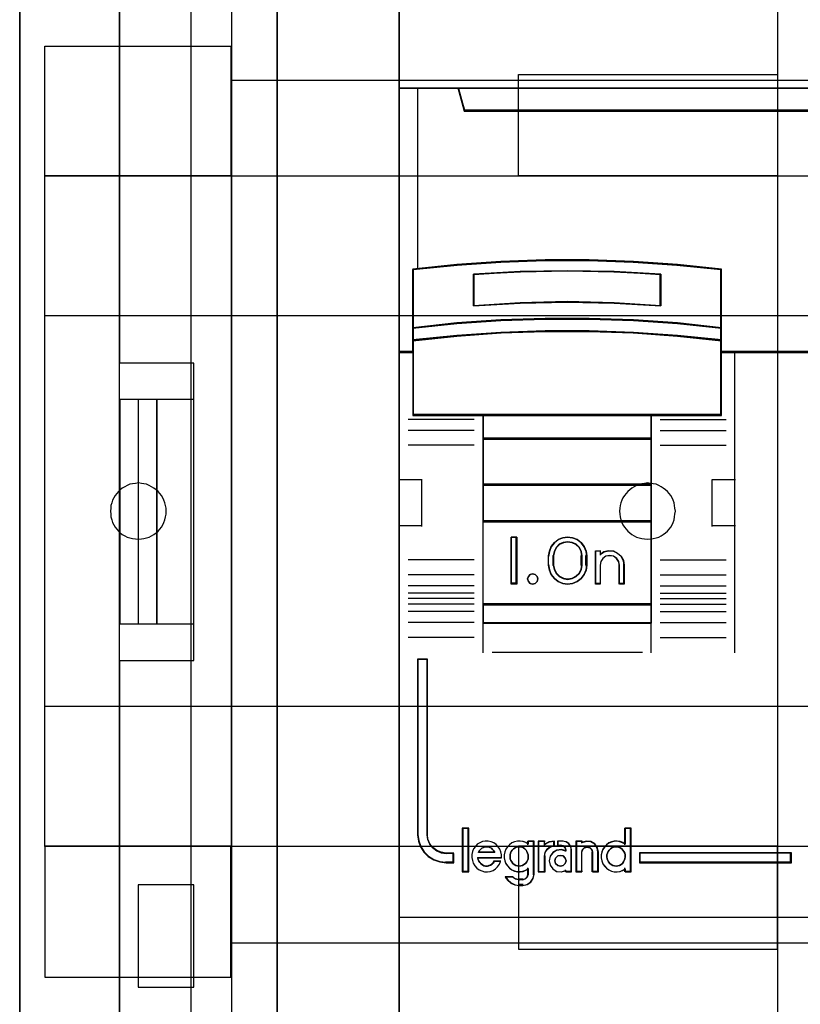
# Model space of a CAD drawing. Extents: x -631805 to -376315, y -40155 to 84873.
# Tile 105 of 256: x -615117 to -614698, y -31649 to -31121. Entities that reach past the tile are written whole.
import ezdxf

# ---------------------------------------------------------------- set-up
doc = ezdxf.new("R2010")
doc.units = 0
doc.header["$MEASUREMENT"] = 0
doc.layers.get('0').update_dxf_attribs({"color": 252})
for name, color, linetype in [('30', 7, 'Continuous'), ('45', 8, 'Continuous'), ('5', 7, 'Continuous'), ('50', 7, 'Continuous')]:
    doc.layers.add(name, color=color, linetype=linetype)

# ---------------------------------------------------------------- blocks, each defined once
blk = doc.blocks.new('*U1036')
at = {"layer": '5', "color": 7}
for points in [[(498.624489, -386.338651), (498.624489, -323.250088), (498.624489, -298.744188), (498.624489, -173.234937), (498.624489, -148.780413), (498.624489, -78.807593), (498.624489, -73.721462), (499.243182, -73.721462), (511.823274, -73.721462), (512.441967, -73.721462), (512.441967, -78.807593), (512.441967, -78.807593), (512.441967, -386.338651)], [(512.442723, -386.341247), (512.442723, -78.807635), (512.442723, -73.721462), (511.824042, -73.721462), (511.824042, -73.721462), (499.244201, -73.721462), (498.62552, -73.721462), (498.62552, -78.807635), (498.62552, -148.781036), (498.62552, -173.235764), (498.62552, -298.746057), (498.62552, -323.25216), (498.62552, -386.341247)]]:
    blk.add_lwpolyline(points, dxfattribs=at)
for points in [[(498.62552, -78.808532), (498.62552, -148.782882), (498.62552, -78.808532)], [(512.440072, -386.34188), (512.440072, -78.808532), (512.440072, -386.34188)], [(498.62552, -148.780234), (498.62552, -173.238419), (498.62552, -148.780234)], [(498.62552, -173.235771), (498.62552, -298.746832), (498.62552, -173.235771)]]:
    blk.add_lwpolyline(points, close=True, dxfattribs=at)
at = {"layer": '50', "color": 7}
for points in [[(503.983265, -85.921426), (839.76091, -85.921426), (839.76091, -735.000783), (503.983265, -735.000783), (503.983265, -85.921426)], [(507.824617, -92.486155), (835.919558, -92.486155), (835.919558, -379.414356), (507.824617, -379.414356), (507.824617, -92.486155)]]:
    blk.add_lwpolyline(points, dxfattribs=at)
blk = doc.blocks.new('*U1037')
at = {"layer": '50', "color": 7}
for points in [[(503.999172, -168.476979), (507.968207, -168.476979), (507.968207, -152.524789), (503.999172, -152.524789), (503.999172, -93.507993)], [(503.999172, -227.493776), (503.999172, -168.476979)], [(509.985212, -93.002352), (509.985212, -227.999417)], [(509.985212, -137.34823), (834.016113, -137.34823), (834.016113, -183.650891), (509.985212, -183.650891), (509.985212, -137.34823)], [(504.988008, -154.479023), (503.999172, -154.479023), (503.999172, -166.522746), (504.988008, -166.522746), (504.988008, -154.479023)], [(505.976845, -154.479023), (504.985357, -154.479023), (504.985357, -166.522746), (505.976845, -166.522746), (505.976845, -154.479023)], [(507.970424, -154.479023), (505.974194, -154.479023), (505.974194, -166.522746), (507.970424, -166.522746), (507.970424, -154.479023)], [(504.985357, -186.005084), (507.970424, -186.005084), (507.970424, -180.518146), (504.985357, -180.518146), (504.985357, -186.005084)]]:
    blk.add_lwpolyline(points, dxfattribs=at)
blk = doc.blocks.new('*U1038')
at = {"layer": '30', "color": 7}
for points in [[(539.273865, -113.505966), (539.273865, -207.495802)], [(539.273865, -113.505966), (539.273865, -207.495802)], [(499.9802, -135.521016), (509.940145, -135.521016), (509.940145, -142.480318), (499.9802, -142.480318), (499.9802, -135.521016)], [(525.377131, -137.030454), (539.273865, -137.030454), (539.273865, -142.480318), (525.377131, -142.480318), (525.377131, -137.030454)], [(499.9802, -142.47767), (844.087401, -142.47767), (844.087401, -178.455247), (499.9802, -178.455247), (499.9802, -142.47767)], [(499.9802, -149.974543), (844.087401, -149.974543), (844.087401, -170.958374), (499.9802, -170.958374), (499.9802, -149.974543)], [(504.993908, -161.975896), (505.150738, -161.953367), (505.285163, -161.930838), (505.419589, -161.908309), (505.576419, -161.863252), (505.68844, -161.795665), (505.822865, -161.728078), (505.934887, -161.637962), (506.046908, -161.547847), (506.136525, -161.435202), (506.226142, -161.322557), (506.293355, -161.209913), (506.360567, -161.074739), (506.405376, -160.939566), (506.450184, -160.781863), (506.472589, -160.624161), (506.472589, -160.466459), (506.472589, -160.308756), (506.450184, -160.173583), (506.405376, -160.01588), (506.360567, -159.880707), (506.293355, -159.745533), (506.226142, -159.632889), (506.136525, -159.520244), (506.046908, -159.407599), (505.934887, -159.317484), (505.822865, -159.227368), (505.68844, -159.159781), (505.576419, -159.092194), (505.419589, -159.024608), (505.285163, -159.002079), (505.150738, -158.97955), (504.993908, -158.957021), (504.837079, -158.97955), (504.680249, -159.002079), (504.523419, -159.024608), (504.388994, -159.092194), (504.254568, -159.159781), (504.120143, -159.227368), (504.008121, -159.317484), (503.918504, -159.407599), (503.828887, -159.520244), (503.73927, -159.632889), (503.672058, -159.745533), (503.604845, -159.880707), (503.560036, -160.01588), (503.515228, -160.173583), (503.515228, -160.308756), (503.492824, -160.466459), (503.515228, -160.624161), (503.515228, -160.781863), (503.560036, -160.939566), (503.604845, -161.074739), (503.672058, -161.209913), (503.73927, -161.322557), (503.828887, -161.435202), (503.918504, -161.547847), (504.008121, -161.637962), (504.120143, -161.728078), (504.254568, -161.795665), (504.388994, -161.863252), (504.523419, -161.908309), (504.680249, -161.930838), (504.837079, -161.953367), (504.993908, -161.975896)], [(532.291034, -161.975896), (532.447801, -161.953367), (532.604569, -161.930838), (532.761336, -161.908309), (532.895708, -161.863252), (533.03008, -161.795665), (533.142056, -161.728078), (533.254033, -161.637962), (533.36601, -161.547847), (533.455591, -161.435202), (533.545172, -161.322557), (533.612358, -161.209913), (533.679544, -161.074739), (533.724335, -160.939566), (533.74673, -160.781863), (533.769126, -160.624161), (533.791521, -160.466459), (533.769126, -160.308756), (533.74673, -160.173583), (533.724335, -160.01588), (533.679544, -159.880707), (533.612358, -159.745533), (533.545172, -159.632889), (533.455591, -159.520244), (533.36601, -159.407599), (533.254033, -159.317484), (533.142056, -159.227368), (533.03008, -159.159781), (532.895708, -159.092194), (532.761336, -159.024608), (532.604569, -159.002079), (532.447801, -158.97955), (532.291034, -158.957021), (532.134267, -158.97955), (531.999895, -159.002079), (531.843128, -159.024608), (531.708756, -159.092194), (531.574384, -159.159781), (531.462407, -159.227368), (531.35043, -159.317484), (531.238454, -159.407599), (531.148873, -159.520244), (531.059291, -159.632889), (530.96971, -159.745533), (530.924919, -159.880707), (530.857733, -160.01588), (530.835338, -160.173583), (530.812943, -160.308756), (530.790547, -160.466459), (530.812943, -160.624161), (530.835338, -160.781863), (530.857733, -160.939566), (530.924919, -161.074739), (530.96971, -161.209913), (531.059291, -161.322557), (531.148873, -161.435202), (531.238454, -161.547847), (531.35043, -161.637962), (531.462407, -161.728078), (531.574384, -161.795665), (531.708756, -161.863252), (531.843128, -161.908309), (531.999895, -161.930838), (532.134267, -161.953367), (532.291034, -161.975896)], [(499.9802, -185.478105), (509.940145, -185.478105), (509.940145, -178.452599), (499.9802, -178.452599), (499.9802, -185.478105)], [(525.377131, -183.971315), (539.273865, -183.971315), (539.273865, -178.452599), (525.377131, -178.452599), (525.377131, -183.971315)]]:
    blk.add_lwpolyline(points, dxfattribs=at)
blk.add_lwpolyline([(499.9802, -142.47767), (844.087401, -142.47767), (844.087401, -178.455247), (499.9802, -178.455247), (499.9802, -142.47767)], close=True, dxfattribs=at)
blk = doc.blocks.new('*U1039')
at = {"layer": '45', "color": 7}
for points in [[(591.040656, -118.999294), (518.961622, -118.999294), (518.961622, -201.067682), (591.040656, -201.067682), (591.040656, -118.999294)], [(591.016797, -119.02048), (518.98283, -119.02048), (518.98283, -201.043849), (591.016797, -201.043849), (591.016797, -119.02048)], [(587.541638, -138.958261), (522.461399, -138.958261), (522.138171, -137.771932), (518.961622, -137.771932), (518.961622, -151.952701), (519.70839, -151.952701), (519.70839, -151.323671), (519.70839, -150.650498), (519.70839, -147.505347), (522.065723, -147.268081), (524.423057, -147.102547), (526.785963, -147.01978), (529.154443, -147.01978), (531.517349, -147.102547), (533.874683, -147.268081), (536.232016, -147.505347), (536.232016, -150.650498), (536.232016, -151.323671), (536.232016, -151.952701), (536.978784, -151.952701), (590.043866, -151.952701), (590.043866, -137.771932), (587.864865, -137.771932), (587.541638, -138.958261)], [(522.458156, -139.000667), (587.541471, -139.000667), (587.864714, -137.771932), (522.134913, -137.771932), (522.458156, -139.000667)], [(530.502321, -149.314895), (533.014767, -149.450212), (533.014767, -147.753107), (530.502321, -147.617789), (527.978683, -147.572684), (525.471832, -147.617789), (522.959385, -147.753107), (522.959385, -149.450212), (525.471832, -149.314895), (527.978683, -149.258513), (530.502321, -149.314895)], [(533.90492, -150.369015), (531.542251, -150.197264), (529.173996, -150.122839), (526.800156, -150.122839), (524.431902, -150.197264), (522.069232, -150.369015), (519.706563, -150.62664), (519.706563, -151.325093), (522.069232, -151.078917), (524.431902, -150.907166), (526.800156, -150.821291), (529.173996, -150.821291), (531.542251, -150.907166), (533.90492, -151.078917), (536.267589, -151.325093), (536.267589, -150.62664), (533.90492, -150.369015)], [(533.887868, -150.38363), (531.532007, -150.21831), (529.170576, -150.146672), (526.803576, -150.146672), (524.442145, -150.21831), (522.086284, -150.38363), (519.730423, -150.631609), (519.730423, -151.303907), (522.086284, -151.06695), (524.442145, -150.90163), (526.803576, -150.818971), (529.170576, -150.818971), (531.532007, -150.90163), (533.887868, -151.06695), (536.24373, -151.303907), (536.24373, -150.631609), (533.887868, -150.38363)], [(533.887868, -150.38363), (531.532007, -150.21831), (529.170576, -150.146672), (526.803576, -150.146672), (524.442145, -150.21831), (522.086284, -150.38363), (519.730423, -150.631609), (519.730423, -151.303907), (522.086284, -151.06695), (524.442145, -150.90163), (526.803576, -150.818971), (529.170576, -150.818971), (531.532007, -150.90163), (533.887868, -151.06695), (536.24373, -151.303907), (536.24373, -150.631609), (533.887868, -150.38363)], [(523.471195, -155.334371), (532.502958, -155.334371), (536.267589, -155.334371), (536.267589, -151.917692), (536.267589, -151.284356), (533.90492, -151.045466), (531.542251, -150.878799), (529.173996, -150.795465), (526.800156, -150.795465), (524.431902, -150.878799), (522.069232, -151.045466), (519.706563, -151.284356), (519.706563, -151.917692), (519.706563, -155.334371), (523.471195, -155.334371)], [(523.484206, -155.313186), (532.489946, -155.313186), (536.24373, -155.313186), (536.24373, -151.928401), (536.24373, -151.300977), (533.887868, -151.064318), (531.532007, -150.899206), (529.170576, -150.81665), (526.803576, -150.81665), (524.442145, -150.899206), (522.086284, -151.064318), (519.730423, -151.300977), (519.730423, -151.928401), (519.730423, -155.313186), (523.484206, -155.313186)], [(532.513721, -155.289352), (523.460431, -155.289352), (523.460431, -156.60018), (532.513721, -156.60018), (532.513721, -155.289352)], [(532.489862, -155.310537), (523.484291, -155.310537), (523.484291, -156.578995), (532.489862, -156.578995), (532.489862, -155.310537)], [(532.513721, -156.552513), (523.460431, -156.552513), (523.460431, -159.068243), (532.513721, -159.068243), (532.513721, -156.552513)], [(532.489862, -156.576347), (523.484291, -156.576347), (523.484291, -159.047058), (532.489862, -159.047058), (532.489862, -156.576347)], [(532.513721, -159.023224), (523.460431, -159.023224), (523.460431, -161.043752), (532.513721, -161.043752), (532.513721, -159.023224)], [(532.489862, -159.044409), (523.484291, -159.044409), (523.484291, -161.022567), (532.489862, -161.022567), (532.489862, -159.044409)], [(523.460431, -165.487325), (532.513721, -165.487325), (532.513721, -160.996086), (523.460431, -160.996086), (523.460431, -165.487325)], [(525.284344, -161.862026), (525.284344, -164.377756), (524.987428, -164.377756), (524.987428, -161.862026), (525.284344, -161.862026)], [(527.128432, -162.366293), (527.299457, -162.15338), (527.498986, -161.990894), (527.755524, -161.895644), (528.012062, -161.862026), (528.280001, -161.895644), (528.525137, -161.990894), (528.736068, -162.15338), (528.907093, -162.366293), (529.004007, -162.60722), (529.038212, -162.870559), (529.038212, -163.369223), (529.004007, -163.632562), (528.907093, -163.873489), (528.736068, -164.086402), (528.525137, -164.243285), (528.280001, -164.344138), (528.012062, -164.377756), (527.755524, -164.344138), (527.498986, -164.243285), (527.299457, -164.086402), (527.128432, -163.873489), (527.031518, -163.632562), (526.991612, -163.369223), (526.991612, -162.870559), (527.031518, -162.60722), (527.128432, -162.366293)], [(527.392979, -162.412226), (527.284031, -162.626098), (527.238158, -162.868112), (527.238158, -163.369022), (527.284031, -163.605407), (527.392979, -163.813651), (527.565002, -163.982497), (527.777163, -164.089433), (528.012261, -164.128831), (528.258827, -164.089433), (528.470989, -163.982497), (528.643011, -163.813651), (528.751959, -163.605407), (528.786364, -163.369022), (528.786364, -162.868112), (528.751959, -162.626098), (528.643011, -162.412226), (528.470989, -162.24338), (528.258827, -162.142072), (528.012261, -162.108303), (527.777163, -162.142072), (527.565002, -162.24338), (527.392979, -162.412226)], [(529.499493, -164.377756), (529.499493, -162.603504), (529.757527, -162.603504), (529.757527, -162.78997), (529.963954, -162.654359), (530.21052, -162.603504), (530.468554, -162.620456), (530.692184, -162.727815), (530.887143, -162.897329), (531.001825, -163.112048), (531.047698, -163.360669), (531.047698, -164.377756), (530.789664, -164.377756), (530.789664, -163.360669), (530.743791, -163.162902), (530.640577, -163.004689), (530.468554, -162.886029), (530.273595, -162.857776), (530.067168, -162.886029), (529.906613, -163.004689), (529.791931, -163.162902), (529.757527, -163.360669), (529.757527, -164.377756), (529.499493, -164.377756)], [(526.378001, -163.973621), (526.408384, -164.106322), (526.378001, -164.245055), (526.2747, -164.341564), (526.13494, -164.377756), (526.001256, -164.341564), (525.910108, -164.245055), (525.867572, -164.106322), (525.910108, -163.973621), (526.001256, -163.871079), (526.13494, -163.834888), (526.2747, -163.871079), (526.378001, -163.973621)], [(532.513721, -165.442306), (523.460431, -165.442306), (523.460431, -166.483024), (532.513721, -166.483024), (532.513721, -165.442306)], [(532.489862, -165.463491), (523.484291, -165.463491), (523.484291, -166.461839), (532.489862, -166.461839), (532.489862, -165.463491)], [(521.909575, -179.331781), (521.909575, -178.840146), (521.493098, -178.840146), (521.230661, -178.795954), (520.991045, -178.702047), (520.774249, -178.536327), (520.614505, -178.342988), (520.506107, -178.094408), (520.477581, -177.834781), (520.477581, -168.410867), (519.958412, -168.410867), (519.958412, -177.834781), (520.009758, -178.177268), (520.112451, -178.486611), (520.295016, -178.76281), (520.540338, -179.005866), (520.837006, -179.177109), (521.1622, -179.293113), (521.493098, -179.331781), (521.909575, -179.331781)], [(522.68898, -179.803149), (522.68898, -177.496622), (522.386761, -177.496622), (522.386761, -179.803149), (522.68898, -179.803149)], [(540.013504, -178.794209), (531.864217, -178.794209), (531.864217, -179.331781), (540.013504, -179.331781), (540.013504, -178.794209)]]:
    blk.add_lwpolyline(points, close=True, dxfattribs=at)
at = {"layer": '45', "color": 139}
for points in [[(591.040656, -118.999294), (518.961622, -118.999294), (518.961622, -201.067682), (591.040656, -201.067682), (591.040656, -118.999294)], [(526.408384, -164.106322), (526.378001, -163.973621), (526.2747, -163.871079), (526.13494, -163.834888), (526.001256, -163.871079), (525.910108, -163.973621), (525.867572, -164.106322), (525.910108, -164.245055), (526.001256, -164.341564), (526.13494, -164.377756), (526.2747, -164.341564), (526.378001, -164.245055), (526.408384, -164.106322)], [(525.411324, -179.51715), (525.504793, -179.50565), (525.59242, -179.476901), (525.668364, -179.430903), (525.744307, -179.367655), (525.814409, -179.292907), (525.855301, -179.218159), (525.890352, -179.120412), (525.902036, -179.022666), (525.890352, -178.913419), (525.866985, -178.827172), (525.831934, -178.729425), (525.779358, -178.654677), (525.715098, -178.579929), (525.639155, -178.528181), (525.551528, -178.493682), (525.452217, -178.476433), (525.36459, -178.476433), (525.276963, -178.493682), (525.189336, -178.528181), (525.113392, -178.579929), (525.037449, -178.654677), (524.984872, -178.729425), (524.949822, -178.827172), (524.926454, -178.913419), (524.926454, -179.022666), (524.938138, -179.120412), (524.973189, -179.218159), (525.014082, -179.292907), (525.0725, -179.367655), (525.148443, -179.430903), (525.23607, -179.476901), (525.323697, -179.50565), (525.411324, -179.51715)], [(530.61904, -179.51715), (530.706667, -179.50565), (530.794294, -179.476901), (530.881921, -179.430903), (530.946181, -179.367655), (531.010441, -179.292907), (531.051333, -179.218159), (531.086384, -179.120412), (531.098068, -179.022666), (531.098068, -178.913419), (531.0747, -178.827172), (531.033808, -178.729425), (530.97539, -178.654677), (530.91113, -178.579929), (530.835186, -178.528181), (530.747559, -178.493682), (530.659932, -178.476433), (530.560622, -178.476433), (530.472994, -178.493682), (530.385367, -178.528181), (530.309424, -178.579929), (530.245164, -178.654677), (530.192588, -178.729425), (530.145853, -178.827172), (530.122486, -178.913419), (530.122486, -179.022666), (530.13417, -179.120412), (530.169221, -179.218159), (530.210113, -179.292907), (530.280215, -179.367655), (530.344475, -179.430903), (530.432102, -179.476901), (530.519729, -179.50565), (530.61904, -179.51715)], [(527.924777, -179.22419), (527.876301, -179.080699), (527.773289, -178.967102), (527.627861, -178.937208), (527.482432, -178.967102), (527.367302, -179.080699), (527.330945, -179.22419), (527.367302, -179.373659), (527.482432, -179.475299), (527.627861, -179.51715), (527.773289, -179.475299), (527.876301, -179.373659), (527.924777, -179.22419)]]:
    blk.add_lwpolyline(points, close=True, dxfattribs=at)
for points in [[(518.961622, -137.771932), (591.040656, -137.771932)], [(522.134913, -137.771932), (522.506058, -139.000667)], [(522.458339, -138.953), (587.541288, -138.953)], [(536.267589, -147.519721), (533.90492, -147.260926), (531.542251, -147.080371), (529.173996, -146.990094), (526.800156, -146.990094), (524.431902, -147.080371), (522.069232, -147.260926), (519.706563, -147.519721)], [(519.706563, -147.472054), (519.706563, -155.334371)], [(533.014767, -147.795127), (530.502321, -147.628294), (527.978683, -147.572684), (525.471832, -147.628294), (522.959385, -147.795127)], [(522.959385, -149.450212), (522.959385, -147.747461)], [(532.967048, -149.450212), (532.967048, -147.747461)], [(536.21987, -155.334371), (536.21987, -147.472054)], [(533.014767, -149.450212), (530.502321, -149.285716), (527.978683, -149.217176), (525.471832, -149.285716), (522.959385, -149.450212)], [(536.267589, -150.655114), (533.90492, -150.382928), (531.542251, -150.20147), (529.173996, -150.122839), (526.800156, -150.122839), (524.431902, -150.20147), (522.069232, -150.382928), (519.706563, -150.655114)], [(536.267589, -151.325093), (533.90492, -151.066297), (531.542251, -150.885743), (529.173996, -150.795465), (526.800156, -150.795465), (524.431902, -150.885743), (522.069232, -151.066297), (519.706563, -151.325093)], [(519.754282, -151.905034), (518.961622, -151.905034)], [(591.040656, -151.905034), (536.21987, -151.905034)], [(536.967463, -151.905034), (536.967463, -168.077202)], [(536.267589, -155.289352), (519.706563, -155.289352)], [(523.460431, -155.289352), (523.460431, -166.483024)], [(523.460431, -155.289352), (532.513721, -155.289352)], [(532.466003, -155.289352), (532.466003, -166.483024)], [(523.007104, -155.546222), (519.457366, -155.546222)], [(532.967048, -155.546222), (536.511484, -155.546222)], [(523.007104, -156.142052), (519.457366, -156.142052)], [(532.967048, -156.142052), (536.511484, -156.142052)], [(523.460431, -156.552513), (532.513721, -156.552513)], [(523.007104, -156.933845), (519.457366, -156.933845)], [(532.967048, -156.933845), (536.511484, -156.933845)], [(518.961622, -158.7743), (520.21026, -158.7743)], [(520.165193, -158.7743), (520.165193, -161.290029)], [(523.460431, -159.023224), (532.513721, -159.023224)], [(535.769194, -161.290029), (535.769194, -158.7743)], [(535.769194, -158.7743), (537.01253, -158.7743)], [(523.460431, -160.996086), (532.513721, -160.996086)], [(518.961622, -161.245011), (520.21026, -161.245011)], [(535.769194, -161.245011), (537.01253, -161.245011)], [(525.284344, -161.862026), (524.987428, -161.862026)], [(524.987428, -161.862026), (524.987428, -164.377756)], [(525.236626, -161.862026), (525.236626, -164.377756)], [(529.038212, -162.897448), (529.004007, -162.627088), (528.907093, -162.379737), (528.736068, -162.161148), (528.525137, -161.99433), (528.280001, -161.89654), (528.012062, -161.862026), (527.755524, -161.89654), (527.498986, -161.99433), (527.299457, -162.161148), (527.128432, -162.379737), (527.031518, -162.627088), (526.991612, -162.897448)], [(528.786364, -162.897448), (528.751959, -162.64609), (528.643011, -162.423961), (528.470989, -162.248595), (528.258827, -162.143376), (528.012261, -162.108303), (527.777163, -162.143376), (527.565002, -162.248595), (527.392979, -162.423961), (527.284031, -162.64609), (527.238158, -162.897448)], [(529.499493, -162.603504), (529.796409, -162.603504)], [(529.499493, -162.603504), (529.499493, -164.377756)], [(529.74869, -162.603504), (529.74869, -162.831244)], [(531.047698, -163.387353), (531.001511, -163.12997), (530.886044, -162.907684), (530.689749, -162.732196), (530.464588, -162.621053), (530.204786, -162.603504), (529.956531, -162.656151), (529.74869, -162.796542)], [(523.007104, -163.088113), (519.457366, -163.088113)], [(526.991612, -163.387353), (526.991612, -162.849781)], [(527.238158, -163.387353), (527.238158, -162.849781)], [(528.741296, -163.387353), (528.741296, -162.849781)], [(528.990494, -163.387353), (528.990494, -162.849781)], [(530.798501, -163.387353), (530.751842, -163.175948), (530.646861, -163.006824), (530.471893, -162.879982), (530.273595, -162.849781), (530.063633, -162.879982), (529.900329, -163.006824), (529.783684, -163.175948), (529.74869, -163.387353)], [(532.967048, -163.088113), (536.511484, -163.088113)], [(526.991612, -163.339686), (527.031518, -163.610738), (527.128432, -163.858721), (527.299457, -164.077869), (527.498986, -164.239346), (527.755524, -164.343153), (528.012062, -164.377756), (528.280001, -164.343153), (528.525137, -164.239346), (528.736068, -164.077869), (528.907093, -163.858721), (529.004007, -163.610738), (529.038212, -163.339686)], [(527.238158, -163.339686), (527.284031, -163.585198), (527.392979, -163.801482), (527.565002, -163.976847), (527.777163, -164.087912), (528.012261, -164.128831), (528.258827, -164.087912), (528.470989, -163.976847), (528.643011, -163.801482), (528.751959, -163.585198), (528.786364, -163.339686)], [(529.74869, -163.339686), (529.74869, -164.377756)], [(530.750782, -163.339686), (530.750782, -164.377756)], [(531.00263, -163.339686), (531.00263, -164.377756)], [(523.007104, -163.879906), (519.457366, -163.879906)], [(532.967048, -163.879906), (536.511484, -163.879906)], [(523.007104, -164.473089), (519.457366, -164.473089)], [(525.284344, -164.330089), (524.987428, -164.330089)], [(529.499493, -164.330089), (529.796409, -164.330089)], [(530.750782, -164.330089), (531.047698, -164.330089)], [(532.967048, -164.473089), (536.511484, -164.473089)], [(523.007104, -164.865013), (519.457366, -164.865013)], [(523.007104, -165.161604), (519.457366, -165.161604)], [(532.967048, -164.865013), (536.511484, -164.865013)], [(532.967048, -165.161604), (536.511484, -165.161604)], [(523.007104, -165.463491), (519.457366, -165.463491)], [(523.007104, -165.852767), (519.457366, -165.852767)], [(523.460431, -165.442306), (532.513721, -165.442306)], [(532.967048, -165.463491), (536.511484, -165.463491)], [(532.967048, -165.852767), (536.511484, -165.852767)], [(523.007104, -166.448598), (519.457366, -166.448598)], [(523.460431, -166.438006), (532.513721, -166.438006)], [(523.460431, -166.438006), (523.460431, -168.077202)], [(532.466003, -166.438006), (532.466003, -168.077202)], [(532.967048, -166.448598), (536.511484, -166.448598)], [(523.007104, -167.240391), (519.457366, -167.240391)], [(532.967048, -167.240391), (536.511484, -167.240391)], [(519.958412, -168.410867), (519.958412, -177.84088)], [(519.958412, -168.410867), (520.512479, -168.410867)], [(520.46476, -168.410867), (520.46476, -177.84088)], [(523.956175, -168.032184), (532.017977, -168.032184)], [(522.362902, -177.475437), (522.362902, -179.826982)], [(522.362902, -177.475437), (522.710188, -177.475437)], [(522.66512, -177.475437), (522.66512, -179.826982)], [(531.053, -177.475437), (531.053, -178.373155)], [(531.053, -177.475437), (531.41089, -177.475437)], [(531.363171, -177.475437), (531.363171, -179.826982)], [(519.958412, -177.793213), (520.010122, -178.14521), (520.113542, -178.463143), (520.2974, -178.747011), (520.544458, -178.996816), (520.843227, -179.172814), (521.170724, -179.292039), (521.503966, -179.331781)], [(520.46476, -177.793213), (520.493951, -178.064022), (520.604878, -178.323306), (520.768348, -178.524972), (520.990201, -178.697828), (521.235407, -178.79578), (521.503966, -178.841875)], [(524.465174, -179.074496), (524.465174, -178.916077), (524.430796, -178.757659), (524.36777, -178.610557), (524.281825, -178.47477), (524.172961, -178.355956), (524.046909, -178.271089), (523.903667, -178.208853), (523.754696, -178.174907), (523.594266, -178.169249), (523.445295, -178.197538), (523.296323, -178.259773), (523.164541, -178.34464), (523.061407, -178.463454), (522.964003, -178.587925), (522.906707, -178.735028), (522.878058, -178.899104), (522.866599, -179.057522), (522.900977, -179.21594), (522.952544, -179.363043), (523.038489, -179.49883), (523.147352, -179.617644), (523.261946, -179.713826), (523.410917, -179.776062), (523.559888, -179.815666), (523.714589, -179.826982), (523.86356, -179.798693), (524.012531, -179.742115), (524.138583, -179.657248), (524.258906, -179.555408), (524.356311, -179.413963), (524.419337, -179.266861)], [(524.099331, -178.786264), (524.058079, -178.702352), (523.987361, -178.618439), (523.922536, -178.560345), (523.834138, -178.508707), (523.757526, -178.482887), (523.669129, -178.476433), (523.568945, -178.482887), (523.492333, -178.508707), (523.403935, -178.560345), (523.33911, -178.618439), (523.274285, -178.702352), (523.22714, -178.786264)], [(525.902036, -178.333133), (525.769151, -178.248365), (525.618934, -178.197505), (525.468716, -178.169249), (525.318499, -178.1749), (525.162504, -178.208807), (525.023841, -178.27097), (524.896734, -178.36704), (524.78696, -178.485715), (524.700296, -178.610041), (524.648298, -178.756971), (524.613632, -178.915204), (524.613632, -179.073437), (524.648298, -179.23167), (524.700296, -179.384252), (524.78696, -179.508578), (524.896734, -179.627252), (525.023841, -179.717671), (525.162504, -179.785485), (525.318499, -179.813741), (525.468716, -179.813741), (525.618934, -179.796788), (525.769151, -179.740276), (525.902036, -179.655508)], [(525.856968, -178.169249), (525.856968, -178.373155)], [(525.856968, -178.169249), (526.214858, -178.169249)], [(526.16714, -178.169249), (526.16714, -179.980574)], [(526.434894, -178.169249), (526.434894, -179.826982)], [(526.434894, -178.169249), (526.798086, -178.169249)], [(527.307085, -178.169249), (527.01483, -178.217684), (526.753019, -178.383748)], [(526.753019, -178.169249), (526.753019, -178.383748)], [(527.307085, -178.404933), (527.093983, -178.470331), (526.911323, -178.601129), (526.783462, -178.791379), (526.753019, -179.011356)], [(527.259367, -178.169249), (527.259367, -178.449951)], [(527.460845, -178.169249), (527.460845, -178.439359)], [(527.763064, -178.169249), (527.460845, -178.169249)], [(527.460845, -178.39434), (527.67823, -178.39434)], [(527.924777, -178.677691), (527.885011, -178.53931), (527.785597, -178.427288), (527.633163, -178.39434)], [(528.224344, -178.677691), (528.187549, -178.483999), (528.071031, -178.314518), (527.911586, -178.211619), (527.715345, -178.169249)], [(528.457635, -178.169249), (528.457635, -179.826982)], [(528.457635, -178.169249), (528.804921, -178.169249)], [(529.661206, -178.786264), (529.614245, -178.543018), (529.473361, -178.335368), (529.256165, -178.198913), (529.003749, -178.169249), (528.757202, -178.246376)], [(528.757202, -178.169249), (528.757202, -178.285767)], [(529.361639, -178.786264), (529.313284, -178.631349), (529.21053, -178.508707), (529.053376, -178.476433), (528.908311, -178.508707), (528.805557, -178.631349), (528.757202, -178.786264)], [(531.098068, -178.333133), (530.965183, -178.248365), (530.826521, -178.197505), (530.664748, -178.169249), (530.514531, -178.1749), (530.364313, -178.208807), (530.219873, -178.27097), (530.092766, -178.36704), (529.982992, -178.485715), (529.896328, -178.610041), (529.844329, -178.756971), (529.809664, -178.915204), (529.809664, -179.073437), (529.844329, -179.23167), (529.896328, -179.384252), (529.982992, -179.508578), (530.092766, -179.627252), (530.219873, -179.717671), (530.364313, -179.785485), (530.514531, -179.813741), (530.664748, -179.813741), (530.826521, -179.796788), (530.965183, -179.740276), (531.098068, -179.655508)], [(521.456248, -178.794209), (521.909575, -178.794209)], [(521.861856, -178.794209), (521.861856, -179.331781)], [(523.17677, -179.04843), (524.465174, -179.04843)], [(523.17677, -179.04843), (523.200266, -179.151914), (523.241383, -179.243223), (523.300121, -179.322357), (523.364734, -179.389317), (523.441094, -179.45019), (523.517454, -179.492801), (523.605562, -179.51715), (523.705418, -179.51715), (523.793526, -179.492801), (523.881634, -179.462365), (523.957994, -179.413666), (524.022607, -179.346706), (524.075472, -179.255397)], [(523.22714, -178.741246), (524.099331, -178.741246)], [(526.434894, -179.826982), (526.798086, -179.826982), (526.798086, -178.966338)], [(527.924777, -178.692927), (527.67823, -178.630024), (527.425814, -178.658617), (527.220359, -178.790141), (527.067735, -178.978849), (527.020773, -179.224742), (527.067735, -179.464917), (527.220359, -179.665062), (527.425814, -179.796586), (527.67823, -179.813741), (527.924777, -179.750838)], [(527.877058, -178.630024), (527.877058, -178.73595)], [(528.179276, -178.630024), (528.179276, -179.826982)], [(528.757202, -178.741246), (528.757202, -179.826982)], [(529.31392, -178.741246), (529.31392, -179.826982)], [(529.616138, -178.741246), (529.616138, -179.826982)], [(531.864217, -178.794209), (540.013504, -178.794209)], [(531.864217, -178.794209), (531.864217, -179.331781)], [(539.968436, -179.331781), (539.968436, -178.794209)], [(521.456248, -179.284114), (521.909575, -179.284114)], [(524.030404, -179.236448), (524.420106, -179.236448)], [(525.856968, -179.615131), (525.856968, -179.980574)], [(531.053, -179.615131), (531.053, -179.826982)], [(531.864217, -179.284114), (540.013504, -179.284114)], [(522.362902, -179.779316), (522.710188, -179.779316)], [(524.6587, -180.070611), (524.801006, -180.260054), (524.978888, -180.418942), (525.198277, -180.522831), (525.435453, -180.547275)], [(524.6587, -180.070611), (525.088168, -180.070611)], [(525.0431, -180.070611), (525.220292, -180.190659), (525.435453, -180.250684)], [(525.583912, -180.547275), (525.818263, -180.505522), (526.02257, -180.368333), (526.154768, -180.165532), (526.214858, -179.932907)], [(525.583912, -180.250684), (525.739728, -180.198802), (525.850097, -180.095038), (525.902036, -179.932907)], [(527.877058, -179.707816), (527.877058, -179.826982)], [(527.877058, -179.779316), (528.224344, -179.779316)], [(528.457635, -179.779316), (528.804921, -179.779316)], [(529.31392, -179.779316), (529.661206, -179.779316)], [(531.053, -179.779316), (531.41089, -179.779316)], [(525.387735, -180.203017), (525.628979, -180.203017)], [(525.628979, -180.499609), (525.387735, -180.499609)], [(518.961622, -182.250027), (591.040656, -182.250027)]]:
    blk.add_lwpolyline(points, dxfattribs=at)
at = {"layer": '45', "color": 140}
for points in [[(587.541638, -138.958261), (522.461399, -138.958261), (522.138171, -137.771932), (518.961622, -137.771932), (518.961622, -151.952701), (519.70839, -151.952701), (519.70839, -151.323671), (519.70839, -150.650498), (519.70839, -147.505347), (522.065723, -147.268081), (524.423057, -147.102547), (526.785963, -147.01978), (529.154443, -147.01978), (531.517349, -147.102547), (533.874683, -147.268081), (536.232016, -147.505347), (536.232016, -150.650498), (536.232016, -151.323671), (536.232016, -151.952701), (536.978784, -151.952701), (590.043866, -151.952701), (590.043866, -137.771932), (587.864865, -137.771932), (587.541638, -138.958261)], [(587.519365, -138.975901), (522.480388, -138.975901), (522.157365, -137.793117), (518.98283, -137.793117), (518.98283, -151.931516), (519.729125, -151.931516), (519.729125, -151.304365), (519.729125, -150.633204), (519.729125, -147.49745), (522.084963, -147.260893), (524.440802, -147.095853), (526.802211, -147.013333), (529.169188, -147.013333), (531.530597, -147.095853), (533.886436, -147.260893), (536.242275, -147.49745), (536.242275, -150.633204), (536.242275, -151.304365), (536.242275, -151.931516), (536.988569, -151.931516), (590.020007, -151.931516), (590.020007, -137.793117), (587.842388, -137.793117), (587.519365, -138.975901)], [(522.481794, -138.976834), (587.520485, -138.976834), (587.843506, -137.793117), (522.158772, -137.793117), (522.481794, -138.976834)]]:
    blk.add_lwpolyline(points, close=True, dxfattribs=at)
blk.add_lwpolyline([(519.958412, -137.771932), (519.958412, -147.485295)], dxfattribs=at)
at = {"layer": '45', "color": 59}
for points in [[(522.458156, -139.000667), (587.541471, -139.000667), (587.864714, -137.771932), (522.134913, -137.771932), (522.458156, -139.000667)], [(531.542251, -150.237369), (533.90492, -150.404467), (536.267589, -150.655114), (536.267589, -147.480248), (533.90492, -147.240741), (531.542251, -147.073643), (529.173996, -146.990094), (526.800156, -146.990094), (524.431902, -147.073643), (522.069232, -147.240741), (519.706563, -147.480248), (519.706563, -150.655114), (522.069232, -150.404467), (524.431902, -150.237369), (526.800156, -150.164959), (529.173996, -150.164959), (531.542251, -150.237369)], [(531.532007, -150.218667), (533.887868, -150.383712), (536.24373, -150.631281), (536.24373, -147.495413), (533.887868, -147.258847), (531.532007, -147.093802), (529.170576, -147.011279), (526.803576, -147.011279), (524.442145, -147.093802), (522.086284, -147.258847), (519.730423, -147.495413), (519.730423, -150.631281), (522.086284, -150.383712), (524.442145, -150.218667), (526.803576, -150.147147), (529.170576, -150.147147), (531.532007, -150.218667)], [(533.014767, -147.753107), (533.014767, -149.450212), (530.502321, -149.314895), (527.978683, -149.258513), (525.471832, -149.314895), (522.959385, -149.450212), (522.959385, -147.753107), (525.471832, -147.617789), (527.978683, -147.572684), (530.502321, -147.617789), (533.014767, -147.753107)], [(530.502321, -149.314895), (533.014767, -149.450212), (533.014767, -147.753107), (530.502321, -147.617789), (527.978683, -147.572684), (525.471832, -147.617789), (522.959385, -147.753107), (522.959385, -149.450212), (525.471832, -149.314895), (527.978683, -149.258513), (530.502321, -149.314895)], [(530.492373, -149.296763), (532.993559, -149.429027), (532.993559, -147.77022), (530.492373, -147.637957), (527.980046, -147.593869), (525.484431, -147.637957), (522.983245, -147.77022), (522.983245, -149.429027), (525.484431, -149.296763), (527.980046, -149.241654), (530.492373, -149.296763)], [(530.492373, -149.296763), (532.993559, -149.429027), (532.993559, -147.77022), (530.492373, -147.637957), (527.980046, -147.593869), (525.484431, -147.637957), (522.983245, -147.77022), (522.983245, -149.429027), (525.484431, -149.296763), (527.980046, -149.241654), (530.492373, -149.296763)], [(533.90492, -150.369015), (531.542251, -150.197264), (529.173996, -150.122839), (526.800156, -150.122839), (524.431902, -150.197264), (522.069232, -150.369015), (519.706563, -150.62664), (519.706563, -151.325093), (522.069232, -151.078917), (524.431902, -150.907166), (526.800156, -150.821291), (529.173996, -150.821291), (531.542251, -150.907166), (533.90492, -151.078917), (536.267589, -151.325093), (536.267589, -150.62664), (533.90492, -150.369015)], [(523.471195, -155.334371), (532.502958, -155.334371), (536.267589, -155.334371), (536.267589, -151.917692), (536.267589, -151.284356), (533.90492, -151.045466), (531.542251, -150.878799), (529.173996, -150.795465), (526.800156, -150.795465), (524.431902, -150.878799), (522.069232, -151.045466), (519.706563, -151.284356), (519.706563, -151.917692), (519.706563, -155.334371), (523.471195, -155.334371)], [(523.484206, -155.313186), (532.489946, -155.313186), (536.24373, -155.313186), (536.24373, -151.928401), (536.24373, -151.300977), (533.887868, -151.064318), (531.532007, -150.899206), (529.170576, -150.81665), (526.803576, -150.81665), (524.442145, -150.899206), (522.086284, -151.064318), (519.730423, -151.300977), (519.730423, -151.928401), (519.730423, -155.313186), (523.484206, -155.313186)], [(532.513721, -155.289352), (523.460431, -155.289352), (523.460431, -156.60018), (532.513721, -156.60018), (532.513721, -155.289352)], [(532.489862, -155.310537), (523.484291, -155.310537), (523.484291, -156.578995), (532.489862, -156.578995), (532.489862, -155.310537)], [(532.513721, -156.552513), (523.460431, -156.552513), (523.460431, -159.068243), (532.513721, -159.068243), (532.513721, -156.552513)], [(532.489862, -156.576347), (523.484291, -156.576347), (523.484291, -159.047058), (532.489862, -159.047058), (532.489862, -156.576347)], [(532.513721, -159.023224), (523.460431, -159.023224), (523.460431, -161.043752), (532.513721, -161.043752), (532.513721, -159.023224)], [(532.489862, -159.044409), (523.484291, -159.044409), (523.484291, -161.022567), (532.489862, -161.022567), (532.489862, -159.044409)], [(523.460431, -165.487325), (532.513721, -165.487325), (532.513721, -160.996086), (523.460431, -160.996086), (523.460431, -165.487325)], [(525.284344, -161.862026), (525.284344, -164.377756), (524.987428, -164.377756), (524.987428, -161.862026), (525.284344, -161.862026)], [(527.128432, -162.366293), (527.299457, -162.15338), (527.498986, -161.990894), (527.755524, -161.895644), (528.012062, -161.862026), (528.280001, -161.895644), (528.525137, -161.990894), (528.736068, -162.15338), (528.907093, -162.366293), (529.004007, -162.60722), (529.038212, -162.870559), (529.038212, -163.369223), (529.004007, -163.632562), (528.907093, -163.873489), (528.736068, -164.086402), (528.525137, -164.243285), (528.280001, -164.344138), (528.012062, -164.377756), (527.755524, -164.344138), (527.498986, -164.243285), (527.299457, -164.086402), (527.128432, -163.873489), (527.031518, -163.632562), (526.991612, -163.369223), (526.991612, -162.870559), (527.031518, -162.60722), (527.128432, -162.366293)], [(527.392979, -162.412226), (527.284031, -162.626098), (527.238158, -162.868112), (527.238158, -163.369022), (527.284031, -163.605407), (527.392979, -163.813651), (527.565002, -163.982497), (527.777163, -164.089433), (528.012261, -164.128831), (528.258827, -164.089433), (528.470989, -163.982497), (528.643011, -163.813651), (528.751959, -163.605407), (528.786364, -163.369022), (528.786364, -162.868112), (528.751959, -162.626098), (528.643011, -162.412226), (528.470989, -162.24338), (528.258827, -162.142072), (528.012261, -162.108303), (527.777163, -162.142072), (527.565002, -162.24338), (527.392979, -162.412226)], [(527.409946, -162.427038), (527.303983, -162.636425), (527.259367, -162.873364), (527.259367, -163.36377), (527.303983, -163.595198), (527.409946, -163.799075), (527.577255, -163.964381), (527.783604, -164.069074), (528.012261, -164.107646), (528.252072, -164.069074), (528.458421, -163.964381), (528.625731, -163.799075), (528.731693, -163.595198), (528.765155, -163.36377), (528.765155, -162.873364), (528.731693, -162.636425), (528.625731, -162.427038), (528.458421, -162.261733), (528.252072, -162.162549), (528.012261, -162.129488), (527.783604, -162.162549), (527.577255, -162.261733), (527.409946, -162.427038)], [(529.499493, -164.377756), (529.499493, -162.603504), (529.757527, -162.603504), (529.757527, -162.78997), (529.963954, -162.654359), (530.21052, -162.603504), (530.468554, -162.620456), (530.692184, -162.727815), (530.887143, -162.897329), (531.001825, -163.112048), (531.047698, -163.360669), (531.047698, -164.377756), (530.789664, -164.377756), (530.789664, -163.360669), (530.743791, -163.162902), (530.640577, -163.004689), (530.468554, -162.886029), (530.273595, -162.857776), (530.067168, -162.886029), (529.906613, -163.004689), (529.791931, -163.162902), (529.757527, -163.360669), (529.757527, -164.377756), (529.499493, -164.377756)], [(526.378001, -163.973621), (526.408384, -164.106322), (526.378001, -164.245055), (526.2747, -164.341564), (526.13494, -164.377756), (526.001256, -164.341564), (525.910108, -164.245055), (525.867572, -164.106322), (525.910108, -163.973621), (526.001256, -163.871079), (526.13494, -163.834888), (526.2747, -163.871079), (526.378001, -163.973621)], [(532.513721, -165.442306), (523.460431, -165.442306), (523.460431, -166.483024), (532.513721, -166.483024), (532.513721, -165.442306)], [(532.489862, -165.463491), (523.484291, -165.463491), (523.484291, -166.461839), (532.489862, -166.461839), (532.489862, -165.463491)], [(522.710188, -179.826982), (522.710188, -177.475437), (522.362902, -177.475437), (522.362902, -179.826982), (522.710188, -179.826982)], [(529.895751, -178.620342), (529.844099, -178.766261), (529.809664, -178.923405), (529.809664, -179.080549), (529.844099, -179.237693), (529.895751, -179.389224), (529.981839, -179.512694), (530.090883, -179.630552), (530.217144, -179.720349), (530.360623, -179.787696), (530.509842, -179.815757), (530.65906, -179.815757), (530.819756, -179.798921), (530.957496, -179.742798), (531.089497, -179.658614), (531.089497, -179.826982), (531.41089, -179.826982), (531.41089, -177.475437), (531.089497, -177.475437), (531.089497, -178.34534), (530.957496, -178.261156), (530.819756, -178.210646), (530.65906, -178.182584), (530.509842, -178.188197), (530.360623, -178.22187), (530.217144, -178.283605), (530.090883, -178.379014), (529.981839, -178.496872), (529.895751, -178.620342)], [(522.878058, -178.899104), (522.866599, -179.057522), (522.900977, -179.21594), (522.952544, -179.363043), (523.038489, -179.49883), (523.147352, -179.617644), (523.261946, -179.713826), (523.410917, -179.776062), (523.559888, -179.815666), (523.714589, -179.826982), (523.86356, -179.798693), (524.012531, -179.742115), (524.138583, -179.657248), (524.258906, -179.555408), (524.356311, -179.413963), (524.419337, -179.266861), (524.064098, -179.266861), (524.012531, -179.351727), (523.949505, -179.413963), (523.875019, -179.459225), (523.789074, -179.487514), (523.703129, -179.510146), (523.605725, -179.510146), (523.51978, -179.487514), (523.445295, -179.44791), (523.370809, -179.391332), (523.307783, -179.329096), (523.250486, -179.255545), (523.210379, -179.170678), (523.18746, -179.074496), (524.465174, -179.074496), (524.465174, -178.916077), (524.430796, -178.757659), (524.36777, -178.610557), (524.281825, -178.47477), (524.172961, -178.355956), (524.046909, -178.271089), (523.903667, -178.208853), (523.754696, -178.174907), (523.594266, -178.169249), (523.445295, -178.197538), (523.296323, -178.259773), (523.164541, -178.34464), (523.061407, -178.463454), (522.964003, -178.587925), (522.906707, -178.735028), (522.878058, -178.899104)], [(524.058079, -178.702352), (524.099331, -178.786264), (523.22714, -178.786264), (523.274285, -178.702352), (523.33911, -178.618439), (523.403935, -178.560345), (523.492333, -178.508707), (523.568945, -178.482887), (523.669129, -178.476433), (523.757526, -178.482887), (523.834138, -178.508707), (523.922536, -178.560345), (523.987361, -178.618439), (524.058079, -178.702352)], [(524.099331, -178.786264), (523.22714, -178.786264), (523.274285, -178.702352), (523.33911, -178.618439), (523.403935, -178.560345), (523.492333, -178.508707), (523.568945, -178.482887), (523.669129, -178.476433), (523.757526, -178.482887), (523.834138, -178.508707), (523.922536, -178.560345), (523.987361, -178.618439), (524.058079, -178.702352), (524.099331, -178.786264)], [(524.648067, -178.752538), (524.613632, -178.909578), (524.613632, -179.066617), (524.648067, -179.223657), (524.69972, -179.375088), (524.785807, -179.498476), (524.894851, -179.616255), (525.021113, -179.705992), (525.158852, -179.773295), (525.31381, -179.801338), (525.463028, -179.801338), (525.612246, -179.784512), (525.761464, -179.728426), (525.893465, -179.644298), (525.893465, -179.969594), (525.847552, -180.109808), (525.749986, -180.199545), (525.612246, -180.244413), (525.411376, -180.244413), (525.216244, -180.199545), (525.055548, -180.109808), (524.659545, -180.109808), (524.797285, -180.283673), (524.96946, -180.429495), (525.181809, -180.524841), (525.411376, -180.547275), (525.612246, -180.547275), (525.836074, -180.508015), (526.031205, -180.379018), (526.157467, -180.188328), (526.214858, -179.969594), (526.214858, -178.169249), (525.893465, -178.169249), (525.893465, -178.331897), (525.761464, -178.247768), (525.612246, -178.197292), (525.463028, -178.169249), (525.31381, -178.174857), (525.158852, -178.208509), (525.021113, -178.270203), (524.894851, -178.365548), (524.785807, -178.483328), (524.69972, -178.606716), (524.648067, -178.752538)], [(525.276963, -178.493682), (525.36459, -178.476433), (525.452217, -178.476433), (525.551528, -178.493682), (525.639155, -178.528181), (525.715098, -178.579929), (525.779358, -178.654677), (525.831934, -178.729425), (525.866985, -178.827172), (525.890352, -178.913419), (525.902036, -179.022666), (525.890352, -179.120412), (525.855301, -179.218159), (525.814409, -179.292907), (525.744307, -179.367655), (525.668364, -179.430903), (525.59242, -179.476901), (525.504793, -179.50565), (525.411324, -179.51715), (525.323697, -179.50565), (525.23607, -179.476901), (525.148443, -179.430903), (525.0725, -179.367655), (525.014082, -179.292907), (524.973189, -179.218159), (524.938138, -179.120412), (524.926454, -179.022666), (524.926454, -178.913419), (524.949822, -178.827172), (524.984872, -178.729425), (525.037449, -178.654677), (525.113392, -178.579929), (525.189336, -178.528181), (525.276963, -178.493682)], [(525.037449, -178.654677), (525.113392, -178.579929), (525.189336, -178.528181), (525.276963, -178.493682), (525.36459, -178.476433), (525.452217, -178.476433), (525.551528, -178.493682), (525.639155, -178.528181), (525.715098, -178.579929), (525.779358, -178.654677), (525.831934, -178.729425), (525.866985, -178.827172), (525.890352, -178.913419), (525.902036, -179.022666), (525.890352, -179.120412), (525.855301, -179.218159), (525.814409, -179.292907), (525.744307, -179.367655), (525.668364, -179.430903), (525.59242, -179.476901), (525.504793, -179.50565), (525.411324, -179.51715), (525.323697, -179.50565), (525.23607, -179.476901), (525.148443, -179.430903), (525.0725, -179.367655), (525.014082, -179.292907), (524.973189, -179.218159), (524.938138, -179.120412), (524.926454, -179.022666), (524.926454, -178.913419), (524.949822, -178.827172), (524.984872, -178.729425), (525.037449, -178.654677)], [(526.434894, -178.169249), (526.434894, -179.826982), (526.770806, -179.826982), (526.770806, -178.989629), (526.800272, -178.78029), (526.924028, -178.599241), (527.100824, -178.47477), (527.307085, -178.412534), (527.307085, -178.169249), (527.024213, -178.208853), (526.770806, -178.34464), (526.770806, -178.169249), (526.434894, -178.169249)], [(526.456103, -178.190434), (526.456103, -179.803149), (526.774657, -179.803149), (526.774657, -178.988535), (526.8026, -178.784882), (526.919962, -178.608749), (527.087622, -178.487658), (527.283226, -178.427112), (527.283226, -178.190434), (527.01497, -178.228963), (526.774657, -178.361062), (526.774657, -178.190434), (526.456103, -178.190434)], [(527.217511, -178.802922), (527.067065, -178.989629), (527.020773, -179.232914), (527.067065, -179.470541), (527.217511, -179.668564), (527.420035, -179.798693), (527.66885, -179.815666), (527.911879, -179.753431), (527.911879, -179.826982), (528.224344, -179.826982), (528.224344, -178.644503), (528.189626, -178.463454), (528.079684, -178.305036), (527.929238, -178.208853), (527.744073, -178.169249), (527.477899, -178.169249), (527.477899, -178.401218), (527.657277, -178.401218), (527.790364, -178.429507), (527.87716, -178.52569), (527.911879, -178.644503), (527.911879, -178.706739), (527.66885, -178.644503), (527.420035, -178.672792), (527.217511, -178.802922)], [(528.457635, -178.169249), (528.457635, -179.826982), (528.770101, -179.826982), (528.770101, -178.757659), (528.816392, -178.621872), (528.914761, -178.514374), (529.053634, -178.486085), (529.20408, -178.514374), (529.302449, -178.621872), (529.34874, -178.757659), (529.34874, -179.826982), (529.661206, -179.826982), (529.661206, -178.757659), (529.614915, -178.52569), (529.476041, -178.327667), (529.261944, -178.197538), (529.013129, -178.169249), (528.770101, -178.2428), (528.770101, -178.169249), (528.457635, -178.169249)], [(528.478843, -178.190434), (528.478843, -179.803149), (528.780297, -179.803149), (528.780297, -178.762865), (528.824957, -178.630766), (528.919859, -178.526187), (529.053838, -178.498666), (529.198982, -178.526187), (529.293884, -178.630766), (529.338544, -178.762865), (529.338544, -179.803149), (529.639998, -179.803149), (529.639998, -178.762865), (529.595338, -178.537195), (529.461358, -178.34455), (529.254807, -178.217955), (529.014761, -178.190434), (528.780297, -178.261988), (528.780297, -178.190434), (528.478843, -178.190434)], [(530.835186, -178.528181), (530.91113, -178.579929), (530.97539, -178.654677), (531.033808, -178.729425), (531.0747, -178.827172), (531.098068, -178.913419), (531.098068, -179.022666), (531.086384, -179.120412), (531.051333, -179.218159), (531.010441, -179.292907), (530.946181, -179.367655), (530.881921, -179.430903), (530.794294, -179.476901), (530.706667, -179.50565), (530.61904, -179.51715), (530.519729, -179.50565), (530.432102, -179.476901), (530.344475, -179.430903), (530.280215, -179.367655), (530.210113, -179.292907), (530.169221, -179.218159), (530.13417, -179.120412), (530.122486, -179.022666), (530.122486, -178.913419), (530.145853, -178.827172), (530.192588, -178.729425), (530.245164, -178.654677), (530.309424, -178.579929), (530.385367, -178.528181), (530.472994, -178.493682), (530.560622, -178.476433), (530.659932, -178.476433), (530.747559, -178.493682), (530.835186, -178.528181)], [(530.245164, -178.654677), (530.309424, -178.579929), (530.385367, -178.528181), (530.472994, -178.493682), (530.560622, -178.476433), (530.659932, -178.476433), (530.747559, -178.493682), (530.835186, -178.528181), (530.91113, -178.579929), (530.97539, -178.654677), (531.033808, -178.729425), (531.0747, -178.827172), (531.098068, -178.913419), (531.098068, -179.022666), (531.086384, -179.120412), (531.051333, -179.218159), (531.010441, -179.292907), (530.946181, -179.367655), (530.881921, -179.430903), (530.794294, -179.476901), (530.706667, -179.50565), (530.61904, -179.51715), (530.519729, -179.50565), (530.432102, -179.476901), (530.344475, -179.430903), (530.280215, -179.367655), (530.210113, -179.292907), (530.169221, -179.218159), (530.13417, -179.120412), (530.122486, -179.022666), (530.122486, -178.913419), (530.145853, -178.827172), (530.192588, -178.729425), (530.245164, -178.654677)], [(527.876301, -179.080699), (527.924777, -179.22419), (527.876301, -179.373659), (527.773289, -179.475299), (527.627861, -179.51715), (527.482432, -179.475299), (527.367302, -179.373659), (527.330945, -179.22419), (527.367302, -179.080699), (527.482432, -178.967102), (527.627861, -178.937208), (527.773289, -178.967102), (527.876301, -179.080699)], [(527.876301, -179.080699), (527.924777, -179.22419), (527.876301, -179.373659), (527.773289, -179.475299), (527.627861, -179.51715), (527.482432, -179.475299), (527.367302, -179.373659), (527.330945, -179.22419), (527.367302, -179.080699), (527.482432, -178.967102), (527.627861, -178.937208), (527.773289, -178.967102), (527.876301, -179.080699)], [(539.992295, -178.818042), (531.888077, -178.818042), (531.888077, -179.307947), (539.992295, -179.307947), (539.992295, -178.818042)]]:
    blk.add_lwpolyline(points, close=True, dxfattribs=at)
at = {"layer": '45', "color": 1}
for points in [[(521.909575, -179.331781), (521.909575, -178.840146), (521.493098, -178.840146), (521.230661, -178.795954), (520.991045, -178.702047), (520.774249, -178.536327), (520.614505, -178.342988), (520.506107, -178.094408), (520.477581, -177.834781), (520.477581, -168.410867), (519.958412, -168.410867), (519.958412, -177.834781), (520.009758, -178.177268), (520.112451, -178.486611), (520.295016, -178.76281), (520.540338, -179.005866), (520.837006, -179.177109), (521.1622, -179.293113), (521.493098, -179.331781), (521.909575, -179.331781)], [(521.888367, -179.307947), (521.888367, -178.818339), (521.480944, -178.818339), (521.224212, -178.77433), (520.989805, -178.680809), (520.777722, -178.515773), (520.62145, -178.32323), (520.515409, -178.075676), (520.487503, -177.817119), (520.487503, -168.432052), (519.97962, -168.432052), (519.97962, -177.817119), (520.02985, -178.158194), (520.130311, -178.466262), (520.308907, -178.741323), (520.548895, -178.983376), (520.839114, -179.153913), (521.157239, -179.269439), (521.480944, -179.307947), (521.888367, -179.307947)], [(540.013504, -178.794209), (531.864217, -178.794209), (531.864217, -179.331781), (540.013504, -179.331781), (540.013504, -178.794209)]]:
    blk.add_lwpolyline(points, close=True, dxfattribs=at)

msp = doc.modelspace()

# ---------------------------------------------------------------- block references
at = {"xscale": 10, "yscale": 10, "zscale": 10}
for name in ['*U1036', '*U1038', '*U1037', '*U1039']:
    msp.add_blockref(name, (-620103.09, -29779.66), dxfattribs=at)

doc.saveas('drawing.dxf')
